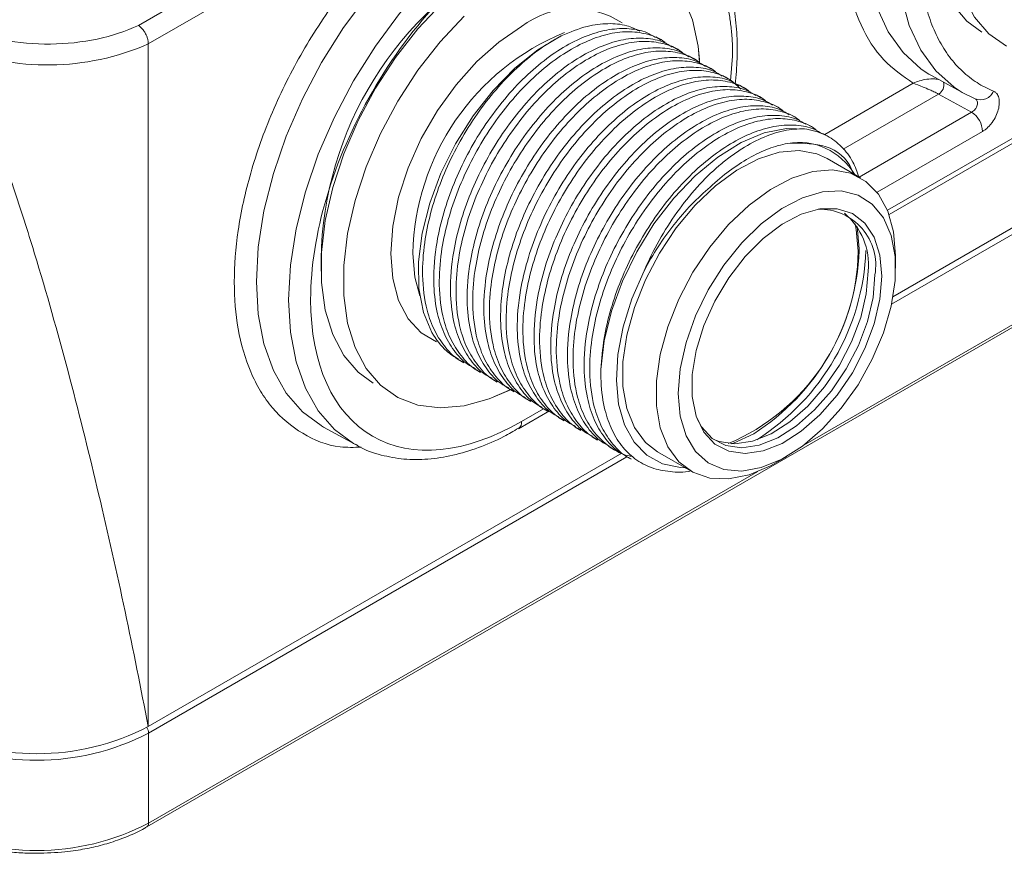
# Model space of a CAD drawing. Header units: millimetres. Extents: x 0 to 420, y 0 to 297.
# Tile 72 of 81: x 337 to 353, y 197 to 210. Entities that reach past the tile are written whole.
import ezdxf

# ---------------------------------------------------------------- set-up
doc = ezdxf.new("R2010")
doc.units = ezdxf.units.MM

msp = doc.modelspace()

# ---------------------------------------------------------------- linework, layer by layer
at = {"color": 7, "linetype": 'Continuous', "lineweight": 15}
for p, q in [((359.07479971, 221.10347255), (339.283854, 209.67840279)), ((359.24096366, 220.81566207), (339.44197581, 209.38594967)), ((347.57981576, 209.44534939), (347.49141274, 209.49638336)), ((339.44197581, 209.38594967), (339.44197581, 198.55453678)), ((347.84498266, 209.2922718), (347.75657964, 209.34330577)), ((348.11014955, 209.13919421), (348.02174654, 209.19022818)), ((348.37530591, 208.9861227), (348.2869029, 209.03715667)), ((348.64047281, 208.83304511), (348.5520698, 208.88407908)), ((351.19442168, 206.67677362), (354.96421757, 208.85303046)), ((351.82303929, 208.90755096), (351.87454274, 208.87805842)), ((351.87454274, 208.87805842), (352.38180114, 208.59951385)), ((348.90563971, 208.67996751), (348.81723669, 208.73100149)), ((349.17080661, 208.52688992), (349.08240359, 208.5779239)), ((351.97764974, 208.58796257), (352.50246756, 208.30222237)), ((352.35380509, 208.61523677), (352.55971352, 208.51506752)), ((339.42068901, 196.96362665), (359.2196795, 208.39334056)), ((349.4359735, 208.37381233), (349.34757049, 208.42484631)), ((351.23136866, 205.25480227), (356.68662229, 208.40405316)), ((351.25421752, 205.37359878), (356.60540532, 208.46277374)), ((349.70112986, 208.22074082), (349.61272685, 208.2717748)), ((349.96629676, 208.06766323), (349.87789375, 208.11869721)), ((350.23146366, 207.91458564), (350.14306064, 207.96561961)), ((350.73815307, 207.26124237), (350.20781928, 207.56739755)), ((350.72033286, 206.10732887), (350.72018534, 206.13295344)), ((351.29486026, 205.82668611), (351.29486289, 206.03078703)), ((344.35911428, 204.37660329), (344.44747515, 204.32559364)), ((344.62423903, 204.22355003), (344.71264204, 204.17251605)), ((344.88940593, 204.07047243), (344.97780894, 204.01943846)), ((345.15456229, 203.91740093), (345.2429653, 203.86636695)), ((345.41972919, 203.76432333), (345.5081322, 203.71328936)), ((345.31220994, 203.28104506), (345.8049145, 203.56547735)), ((345.68489608, 203.61124574), (345.7732991, 203.56021177)), ((345.95006298, 203.45816815), (346.03846599, 203.40713418)), ((342.22253775, 203.30607454), (342.72979087, 203.02752693)), ((346.21522988, 203.30509056), (346.30363289, 203.25405659)), ((346.48039677, 203.15201297), (346.56879979, 203.10097899)), ((339.44197581, 198.55453678), (346.95340032, 202.89078985)), ((346.74555314, 202.99894146), (346.83395615, 202.94790749)), ((347.52053885, 202.91238334), (348.05087264, 202.60622816)), ((339.44657772, 198.45158727), (347.03461466, 202.83206776)), ((347.01072003, 202.84586387), (347.09912305, 202.79482989)), ((349.39482237, 202.73946443), (349.57156782, 202.84153058)), ((339.44657772, 198.45158727), (339.44657772, 197.02085847)), ((339.42068901, 196.96362665), (339.41931924, 196.96287214))]:
    msp.add_line(p, q, dxfattribs=at)
at = {"color": 8, "linetype": 'Continuous', "lineweight": 15}
for p, q in [((348.67607373, 208.7969225), (348.71100293, 209.19268844)), ((355.01600551, 208.96748803), (351.16793502, 206.74604422)), ((350.17085122, 207.94957532), (351.5769017, 208.76127098)), ((350.46649292, 207.71559031), (351.97764974, 208.58796257)), ((352.50246756, 208.30222237), (350.71869703, 207.27247356)), ((349.84013017, 203.02092859), (358.76395089, 208.17254064)), ((352.67615473, 207.99785275), (351.00241645, 207.03162421)), ((350.72018534, 206.13295344), (350.68431574, 206.48600474)), ((345.71130372, 203.59599802), (345.36399788, 203.39550262)), ((339.44657772, 197.02085847), (349.11194326, 202.60055523))]:
    msp.add_line(p, q, dxfattribs=at)
at = {"color": 7, "linetype": 'Continuous', "lineweight": 15, "flags": 128}
for points in [[(356.66229302, 216.50078371), (356.47172605, 216.59158261), (356.13589996, 216.67516161), (355.7686692, 216.68119156), (355.37786255, 216.60954396), (354.971804, 216.46173895), (354.55916002, 216.2409362), (354.14871293, 215.95184064), (353.74921349, 215.60061119), (353.36918063, 215.19473305), (353.0167118, 214.74285345), (352.69931969, 214.25461434), (352.42376886, 213.74041215), (352.19592827, 213.21120915), (352.0206606, 212.67828712), (351.90169848, 212.15299941), (351.841576, 211.64654285), (351.841576, 211.16971437), (351.90169848, 210.73267375), (352.0206606, 210.34473677), (352.19592827, 210.01417449), (352.42376886, 209.74802456), (352.66262032, 209.57239301)], [(353.05286853, 209.34786718), (352.7773177, 209.54392516), (352.54947711, 209.81007509), (352.37420944, 210.14063737), (352.25524732, 210.52857435), (352.19512484, 210.96561497), (352.19512484, 211.44244345), (352.25524732, 211.94890001), (352.37420944, 212.47418772), (352.54947711, 213.00710975), (352.7773177, 213.53631275), (353.05286853, 214.05051494)], [(353.05286853, 214.05051494), (352.7773177, 213.53631275), (352.54947711, 213.00710975), (352.37420944, 212.47418772), (352.25524732, 211.94890001), (352.19512484, 211.44244345), (352.19512484, 210.96561497), (352.25524732, 210.52857435), (352.37420944, 210.14063737), (352.54947711, 209.81007509), (352.7773177, 209.54392516), (353.05286853, 209.34786718)], [(347.01028803, 210.92879982), (346.81971842, 211.0195972), (346.48389233, 211.10317621), (346.11666157, 211.10920616), (345.72585492, 211.03755855), (345.31979901, 210.88975507), (344.90714975, 210.66894928), (344.49670267, 210.37985372), (344.09720586, 210.02862579), (343.717173, 209.62274765), (343.36470417, 209.17086805), (343.04731206, 208.68262894), (342.77176123, 208.16842675), (342.54392064, 207.63922375), (342.36865297, 207.10630172), (342.24969085, 206.58101401), (342.18956837, 206.07455745), (342.18956837, 205.59772897), (342.24969085, 205.16068834), (342.36865297, 204.77275137), (342.54392064, 204.44218908), (342.77176123, 204.17603915), (343.01061269, 204.00040761)], [(347.92499318, 210.12527677), (348.07250188, 209.76506816), (348.1622852, 209.35147743), (348.18694901, 209.09331166)], [(348.18436488, 209.13508717), (348.1622852, 209.35147743), (348.07250188, 209.76506816), (347.92499318, 210.12527677)], [(345.20473284, 203.90758134), (344.85025151, 203.75208777), (344.4507547, 203.64207259), (344.07072183, 203.60917412), (343.71825301, 203.6540958), (343.4008609, 203.77588177), (343.12531007, 203.97193975), (342.89746948, 204.23808968), (342.72220181, 204.56865197), (342.60323969, 204.95658894), (342.54311721, 205.39362957), (342.54311721, 205.87045805), (342.60323969, 206.37691461), (342.72220181, 206.90220232), (342.89746948, 207.43512435), (343.12531007, 207.96432735), (343.4008609, 208.47852954), (343.71825301, 208.96676865), (344.07072183, 209.41864825), (344.4507547, 209.82452639)], [(344.4507547, 209.82452639), (344.07072183, 209.41864825), (343.71825301, 208.96676865), (343.4008609, 208.47852954), (343.12531007, 207.96432735), (342.89746948, 207.43512435), (342.72220181, 206.90220232), (342.60323969, 206.37691461), (342.54311721, 205.87045805), (342.54311721, 205.39362957), (342.60323969, 204.95658894), (342.72220181, 204.56865197), (342.89746948, 204.23808968), (343.12531007, 203.97193975), (343.4008609, 203.77588177), (343.71825301, 203.6540958), (344.07072183, 203.60917412), (344.4507547, 203.64207259), (344.85025151, 203.75208777), (345.18710492, 203.89861561)], [(343.94032475, 204.80497679), (343.80708013, 205.12660578), (343.73582561, 205.50469332), (343.7287265, 205.92773189), (343.78600143, 206.38286508), (343.90590658, 206.85624349), (344.08479625, 207.33347345), (344.31722558, 207.80002908), (344.59612972, 208.24173299), (344.91302397, 208.64513947), (345.25826988, 208.99798619), (345.62136234, 209.2895364), (345.99126416, 209.51091807)], [(346.62228151, 204.22231892), (346.6743355, 204.67388451), (346.78881161, 205.14470676), (346.96224852, 205.62056535), (347.18940687, 206.08707737), (347.4634246, 206.53015818), (347.77602251, 206.93641375), (348.11775706, 207.29357263), (348.47830227, 207.59084937), (348.84676846, 207.81925632), (349.21202095, 207.97189106), (349.56302518, 208.04414773), (349.88917856, 208.03384783)], [(347.52053885, 202.91238334), (347.32676344, 203.06249561), (347.15202261, 203.29934448), (347.03231239, 203.59857505), (346.97147868, 203.95055036), (346.97147868, 204.34397128), (347.03231239, 204.76618369), (347.15202261, 205.20362265), (347.32676344, 205.64222908), (347.55091882, 206.06790149), (347.81728164, 206.46696438), (348.11729344, 206.8265865), (348.44131051, 207.13520822), (348.77891994, 207.38291862), (349.11926891, 207.56174299), (349.45142032, 207.66594543), (349.76469521, 207.69217178), (350.04902839, 207.6395819), (350.20781928, 207.56739755)], [(349.39482237, 202.73946443), (349.30925373, 202.69227509), (348.97164431, 202.55018386), (348.64762724, 202.48470951), (348.34761543, 202.49794538), (348.08125262, 202.58946623), (347.85709724, 202.75634043), (347.68235641, 202.9931893), (347.56264619, 203.29241987), (347.50181248, 203.64439518), (347.50181248, 204.03781609), (347.56264619, 204.46002851), (347.68235641, 204.89746747), (347.85709724, 205.3360739), (348.08125262, 205.76174631), (348.34761543, 206.1608092), (348.64762724, 206.52043132), (348.97164431, 206.82905303), (349.30925373, 207.07676343), (349.64960271, 207.25558781), (349.98175412, 207.35979025), (350.29502901, 207.38601659), (350.57936219, 207.33342672), (350.82561042, 207.20370819), (351.0258659, 207.00103212), (351.17368543, 206.73190564), (351.26432223, 206.40498935), (351.29486289, 206.03078703), (351.29486289, 206.03078703)], [(347.8477143, 203.83669111), (347.87886082, 204.231338), (347.97117822, 204.64768886), (348.12132637, 205.07068682), (348.32387886, 205.48505012), (348.57151793, 205.87579835), (348.85529003, 206.22880749), (349.16494029, 206.53131947), (349.4892761, 206.77240749), (349.81657798, 206.94334708), (350.13501323, 207.0379705), (350.43307311, 207.05285217), (350.69998647, 206.98745621), (350.92610694, 206.84414097), (351.10326068, 206.62809205), (351.225044, 206.34711696), (351.28705519, 206.01137134), (351.28705519, 205.63298934), (351.225044, 205.22564104), (351.10326068, 204.80405793), (350.92610694, 204.38347165), (350.69998647, 203.97908935), (350.43307311, 203.60552179), (350.13501323, 203.27626476), (349.81657798, 203.00323067), (349.4892761, 202.79628163), (349.16494029, 202.66289341), (348.85529003, 202.60789081), (348.57151793, 202.63326975), (348.32387886, 202.7380939), (348.12132637, 202.91859509), (347.97117822, 203.16823568), (347.87886082, 203.47799913), (347.8477143, 203.83669111)], [(351.07935815, 205.70227939), (351.04848822, 205.33390342), (350.95714019, 204.94496564), (350.80905724, 204.55139436), (350.61029797, 204.16929257), (350.369002, 203.81431593), (350.09504748, 203.50098834), (349.79965076, 203.24213624), (349.49490533, 203.04836086), (349.19328668, 202.92760028), (348.90714119, 202.88479178), (348.64818832, 202.92168788), (348.42702536, 203.03677732), (348.25271127, 203.22535501), (348.13237675, 203.47969247), (348.07095298, 203.78938001), (348.07095298, 204.14174201), (348.13237675, 204.52235401), (348.25271127, 204.91562675), (348.42702536, 205.30546322), (348.64818832, 205.67590196), (348.90714119, 206.01177869), (349.19328668, 206.29934065), (349.49490533, 206.52682155), (349.79965076, 206.68489775), (350.09504748, 206.76710954), (350.369002, 206.77008309), (350.61029797, 206.69369477), (350.80905724, 206.54108164), (350.95714019, 206.31847721), (351.04848822, 206.0350137), (351.07935815, 205.70227939)], [(350.65400162, 206.52996843), (350.67262526, 206.44293626), (350.70265489, 206.09712359)], [(347.30734955, 205.7864968), (347.11457514, 205.34299772), (346.97438418, 204.89640623), (346.89098874, 204.46013497), (346.86689655, 204.0472941), (346.902832, 203.67029885), (346.99771246, 203.34047871), (347.14868774, 203.06774126), (347.35122179, 202.86029079), (347.59922702, 202.72435303), (347.88525133, 202.6640154), (347.95588155, 202.66106578)], [(348.14676726, 203.43772311), (348.2176925, 203.30965602), (348.38728879, 203.12618452), (348.60246426, 203.01420898), (348.85440758, 202.97831583), (349.13280595, 203.01996764), (349.42626129, 203.13745747), (349.72275647, 203.32598947), (350.01015846, 203.57782933), (350.27669513, 203.88267693), (350.51145834, 204.22804803), (350.70483862, 204.59980498), (350.84891235, 204.98272103), (350.93778689, 205.36112967), (350.96782179, 205.71953301)], [(348.41148635, 203.10841923), (348.49640171, 203.07543759), (348.74834504, 203.03954443), (349.02674341, 203.08119624), (349.32019874, 203.19868608), (349.61669392, 203.38721807), (349.90409592, 203.63905793), (350.17063259, 203.94390554), (350.4053958, 204.28927663), (350.59877608, 204.66103358), (350.74284981, 205.04394963), (350.83172434, 205.42235827), (350.86175924, 205.78076162)], [(342.18182126, 203.32918274), (342.19130957, 203.32366089), (342.22253775, 203.30607454)]]:
    msp.add_lwpolyline(points, dxfattribs=at)
at = {"color": 8, "linetype": 'Continuous', "lineweight": 15, "flags": 128}
for points in [[(352.55971352, 214.7149998), (352.22329474, 214.14311917), (351.93330599, 213.54976783), (351.69489443, 212.94547924), (351.51228795, 212.34096792), (351.38871865, 211.74695153), (351.32638346, 211.17395772), (351.32638346, 210.63214312), (351.38871865, 210.13111998), (351.51228795, 209.67976758), (351.69489443, 209.28608922), (351.93330599, 208.95706475), (352.22329474, 208.69853339), (352.35380509, 208.61523677)], [(351.63373409, 214.27924588), (351.41593498, 213.8201262), (351.18035517, 213.21874384), (350.9999772, 212.61742929), (350.87794363, 212.02666602), (350.81639079, 211.45677634), (350.81639079, 210.91771766), (350.87794363, 210.41890146), (350.9999772, 209.96903514), (351.18035517, 209.57597449), (351.41593498, 209.24659287), (351.70259677, 208.98662759), (351.82303929, 208.90755096)], [(344.68916362, 211.72927912), (344.22807973, 211.42820494), (343.7748852, 211.06248306), (343.33733506, 210.6383729), (342.922913, 210.16313313), (342.53871287, 209.64489851), (342.19130957, 209.0925263), (341.88664317, 208.51547458), (341.62992935, 207.92361671), (341.42555928, 207.32708013), (341.27702852, 206.73606535), (341.18688431, 206.16069389), (341.15666239, 205.61080753), (341.18688431, 205.09580858), (341.27702852, 204.62451541), (341.42555928, 204.2049906), (341.62992935, 203.84441467), (341.88664317, 203.54895227), (342.18182126, 203.32918274)], [(342.72756499, 203.02874844), (342.69864172, 203.04506765), (342.3947287, 203.2698023), (342.13864971, 203.56453003), (341.93478804, 203.92421921), (341.78662606, 204.34270368), (341.69670313, 204.81282875), (341.66655759, 205.32655164), (341.69670313, 205.87507982), (341.78662606, 206.44902771), (341.93478804, 207.03857635), (342.13864971, 207.63363312), (342.3947287, 208.22402336), (342.69864172, 208.79964852), (343.04518628, 209.35064893), (343.42843547, 209.86760454), (343.8418302, 210.34166722), (344.2782977, 210.76472652), (344.73037006, 211.12953899), (345.19031072, 211.42986803)], [(344.01215879, 204.65901993), (343.77282791, 204.80015388), (343.56515458, 205.02275477), (343.41213781, 205.31334961), (343.31842956, 205.66310745), (343.28687211, 206.06140437), (343.31842956, 206.49613067), (343.41213781, 206.95408176), (343.56515458, 207.42134599), (343.77282791, 207.8837214), (344.02884894, 208.32716283), (344.32543631, 208.73819257), (344.65358114, 209.10432162), (345.00331042, 209.41443295), (345.36399788, 209.65908869)], [(343.64042358, 206.06140589), (343.67096424, 205.68719749), (343.74981046, 205.39076774)], [(348.69528479, 203.04053098), (348.72561471, 203.05101339), (349.04571476, 203.2013147)], [(339.44657772, 197.02085847), (339.44488131, 197.00192583), (339.43984476, 196.98568795), (339.4316788, 196.97275323), (339.42068901, 196.96363273), (339.42068901, 196.96362665)]]:
    msp.add_lwpolyline(points, dxfattribs=at)
at = {"color": 7, "linetype": 'Continuous', "lineweight": 15}
for centre, radius, start, end in [((347.75084107, 205.8826095), 5.56940836, 118.960590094, 181.044780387), ((337.84561184, 213.01772669), 3.9671378, 247.638603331, 293.728106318), ((351.88785049, 208.737257), 0.17422035, 301.026528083, 13.421689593), ((352.64430751, 208.71705744), 0.21898874, 247.275917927, 338.385629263), ((352.29138706, 207.98002852), 0.3851803, 2.652312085, 56.769784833), ((349.75870765, 206.79652673), 1.02576559, 30.431170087, 99.960301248), ((350.09090474, 205.87256312), 0.89016949, 350.101040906, 91.599785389), ((349.80365334, 205.8809471), 1.06283829, 354.591142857, 50.226606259), ((347.33356733, 206.14986132), 3.36950029, 292.850870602, 359.103198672), ((347.10835562, 206.25325053), 3.61492361, 302.407250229, 357.686543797), ((347.09579863, 206.26079411), 3.73375198, 302.34779723, 357.644356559), ((337.67420775, 201.96627169), 3.84251727, 242.609413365, 297.390635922), ((337.67421069, 201.87222954), 3.85254181, 242.609530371, 297.39042047), ((337.67421069, 200.44150074), 3.85254181, 242.609530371, 297.39042047)]:
    msp.add_arc(centre, radius, start, end, dxfattribs=at)
at = {"color": 8, "linetype": 'Continuous', "lineweight": 15}
for centre, radius, start, end in [((346.20253386, 208.57529031), 1.37031438, 56.530376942, 127.729159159), ((347.50206776, 205.98875773), 3.86232747, 112.203588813, 178.922235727), ((345.2375953, 203.38347204), 0.12697381, 307.173794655, 5.436848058), ((339.26178631, 198.44229276), 0.18502501, 2.879396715, 32.250888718)]:
    msp.add_arc(centre, radius, start, end, dxfattribs=at)
at = {"color": 7, "linetype": 'Continuous', "lineweight": 15}
for points, knots in [([(352.84789835, 214.5253384), (352.82205661, 214.48459363), (352.77043164, 214.40319631), (352.69569037, 214.27931409), (352.62307406, 214.15435562), (352.55276536, 214.02817834), (352.48471587, 213.900822), (352.41893793, 213.77227196), (352.30106586, 213.531498), (352.14393035, 213.1743555), (351.97198736, 212.70048155), (351.8361851, 212.22801274), (351.7079554, 211.61577035), (351.64325552, 210.8854385), (351.70794885, 210.22987549), (351.83616523, 209.76567206), (351.97193658, 209.4500447), (352.14389476, 209.17461572), (352.31545641, 208.98282482), (352.46709478, 208.85313707), (352.58686501, 208.76867863), (352.71319064, 208.69504485), (352.80295087, 208.65596103), (352.84789835, 208.63638978)], [0, 0, 0, 0, 0.0176952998, 0.035350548, 0.0529822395, 0.0706069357, 0.0882412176, 0.1059016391, 0.1236046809, 0.1868455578, 0.2501183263, 0.3133592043, 0.376631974, 0.5000048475, 0.623377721, 0.6866185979, 0.7498913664, 0.8131322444, 0.876405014, 0.9073422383, 0.9381945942, 0.969050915, 1, 1, 1, 1]), ([(348.75314187, 208.74558625), (348.76513207, 208.88176942), (348.78994096, 209.16354571), (348.78183266, 209.57164569), (348.73845495, 209.97064851), (348.65493377, 210.34706671), (348.53101213, 210.69670357), (348.36553692, 211.01620152), (348.15467362, 211.29781659), (347.94273406, 211.51015409), (347.78710469, 211.6031821), (347.73063035, 211.63693983)], [0, 0, 0, 0, 0.1064109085, 0.2201745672, 0.3350665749, 0.4509724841, 0.5679516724, 0.6862806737, 0.8065349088, 0.9297959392, 1, 1, 1, 1]), ([(348.71100514, 209.19268647), (348.7107062, 209.23197764), (348.710109, 209.31047104), (348.70526136, 209.42572321), (348.69751791, 209.53892606), (348.6865967, 209.64991679), (348.67257372, 209.75873803), (348.65542669, 209.86538011), (348.61782755, 210.05925974), (348.54384791, 210.32737528), (348.40807031, 210.6429284), (348.23611382, 210.91837739), (348.06455176, 211.11016347), (347.91291344, 211.23985183), (347.7931432, 211.32431015), (347.66681757, 211.39794396), (347.57705734, 211.43702778), (347.53210986, 211.45659902)], [0, 0, 0, 0, 0.0353745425, 0.0706690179, 0.1059164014, 0.1411498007, 0.1764023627, 0.2117071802, 0.2470971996, 0.3735215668, 0.5000096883, 0.6264340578, 0.7529221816, 0.8147685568, 0.8764452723, 0.9381299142, 1, 1, 1, 1]), ([(345.36400032, 211.12549935), (344.47634458, 210.61306659), (343.62497792, 209.71435863), (342.36964312, 207.54005499), (342.01699551, 206.35334906), (342.01699551, 204.30328487), (342.36964312, 203.52373722), (343.62497792, 202.79881228), (344.47634458, 202.88307134), (345.36400032, 203.39550409)], [0, 0, 0, 0, 0.25, 0.25, 0.5, 0.5, 0.75, 0.75, 1, 1, 1, 1]), ([(336.47535237, 209.6501948), (336.88067802, 209.47178359), (337.37846211, 209.37750332), (338.39772191, 209.38774073), (338.88952354, 209.49196036), (339.28385305, 209.67840328)], [0, 0, 0, 0, 0.5, 0.5, 1, 1, 1, 1]), ([(339.28385305, 209.67840328), (339.29164427, 209.67303909), (339.30698857, 209.66247465), (339.32921073, 209.64214789), (339.34985364, 209.61970499), (339.3686155, 209.59548556), (339.38528449, 209.5702313), (339.39973848, 209.54451003), (339.41193259, 209.51885003), (339.42189027, 209.49369741), (339.42968654, 209.46942732), (339.43545526, 209.44633071), (339.43931405, 209.42466123), (339.44158003, 209.40449109), (339.44184948, 209.39202986), (339.44198103, 209.38594562)], [0, 0, 0, 0, 0.094187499, 0.185496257, 0.2739264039, 0.359478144, 0.4421517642, 0.5219476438, 0.5988662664, 0.6729082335, 0.7440742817, 0.8123653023, 0.8777823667, 0.9403267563, 1, 1, 1, 1]), ([(347.48604165, 209.48702257), (347.4434801, 209.51376786), (347.32061243, 209.59097679), (347.07309027, 209.63531268), (346.75784834, 209.62518432), (346.4187625, 209.5320732), (346.06875595, 209.36646565), (345.71716342, 209.12857826), (345.37473328, 208.82789092), (345.05159963, 208.47043027), (344.75601612, 208.06843627), (344.4976206, 207.63169931), (344.28275752, 207.17345548), (344.11992609, 206.70568735), (343.99599424, 206.17535196), (343.95192448, 205.64064003), (344.00363517, 205.16245945), (344.1183535, 204.79670957), (344.28423626, 204.51293673), (344.45698933, 204.32213897), (344.58778893, 204.2545283), (344.62961012, 204.23291082)], [0, 0, 0, 0, 0.0284660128, 0.0821763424, 0.1358864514, 0.1895977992, 0.2433089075, 0.2970195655, 0.3507301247, 0.4044403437, 0.4581505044, 0.5118621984, 0.565574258, 0.6192839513, 0.6729944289, 0.7499741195, 0.8136192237, 0.8673310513, 0.9210423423, 0.9747544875, 1, 1, 1, 1]), ([(345.99126416, 209.51091807), (346.13010724, 209.56938582), (346.38535682, 209.67687311), (346.73329193, 209.71660916), (347.01701363, 209.69367863), (347.17049287, 209.61976883), (347.23778881, 209.58736165)], [0, 0, 0, 0, 0.3001671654, 0.5518282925, 0.8034904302, 1, 1, 1, 1]), ([(344.45108134, 204.33224431), (344.43091008, 204.34132276), (344.31921325, 204.39159401), (344.15751344, 204.55487545), (343.9773076, 204.82125839), (343.83736232, 205.20027885), (343.77626026, 205.67385021), (343.81120845, 206.20235003), (343.91090245, 206.69123806), (344.06025987, 207.15916088), (344.26295056, 207.62098172), (344.51094294, 208.06433979), (344.79822066, 208.47590378), (345.11515621, 208.84589069), (345.45370323, 209.1606066), (345.74965946, 209.37799058), (345.92888732, 209.47659922), (345.99126416, 209.51091807)], [0, 0, 0, 0, 0.0153343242, 0.0849126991, 0.1544897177, 0.2240659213, 0.323787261, 0.406232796, 0.4758116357, 0.5453907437, 0.6149692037, 0.6845484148, 0.7541249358, 0.8237020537, 0.8932803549, 0.9628582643, 1, 1, 1, 1]), ([(344.71624823, 204.17916672), (344.69607707, 204.18824512), (344.58438069, 204.2385161), (344.42266644, 204.40180585), (344.24246151, 204.6681882), (344.10253432, 205.04719845), (344.04142627, 205.52077316), (344.07637445, 206.04927285), (344.17607291, 206.53815887), (344.32541329, 207.00608998), (344.5281043, 207.46791482), (344.77611243, 207.9112486), (345.06339066, 208.32287037), (345.38030815, 208.69265007), (345.71892682, 209.00813697), (346.06906516, 209.26263897), (346.4206631, 209.44663661), (346.76287521, 209.55762455), (347.08693985, 209.59157131), (347.37901714, 209.54225795), (347.5736458, 209.46856843), (347.65449871, 209.39269258), (347.66508673, 209.38275633)], [0, 0, 0, 0, 0.0116060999, 0.0642679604, 0.1169287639, 0.169588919, 0.2450650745, 0.3074656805, 0.3601278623, 0.4127902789, 0.4654521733, 0.5181146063, 0.5707750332, 0.6234359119, 0.6760976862, 0.728759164, 0.7814202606, 0.8340811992, 0.8867418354, 0.9394024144, 0.9920644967, 1, 1, 1, 1]), ([(347.75120855, 209.33394498), (347.708647, 209.36069027), (347.58577932, 209.4378992), (347.3382572, 209.48223507), (347.02301515, 209.47210679), (346.68392976, 209.37899541), (346.33392152, 209.21338879), (345.98233537, 208.97549798), (345.63988165, 208.67482359), (345.31677157, 208.31735003), (345.02118168, 207.91535941), (344.76278786, 207.47862152), (344.54792432, 207.02037794), (344.38509301, 206.55260974), (344.26116112, 206.02227438), (344.21709138, 205.48756243), (344.26880207, 205.00938186), (344.3835204, 204.64363198), (344.54940316, 204.35985914), (344.72215622, 204.16906137), (344.85295583, 204.10145071), (344.89477702, 204.07983323)], [0, 0, 0, 0, 0.0284660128, 0.0821763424, 0.1358864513, 0.1895977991, 0.2433089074, 0.2970195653, 0.3507300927, 0.404440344, 0.4581505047, 0.5118621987, 0.5655742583, 0.6192839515, 0.6729944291, 0.7499741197, 0.8136192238, 0.8673310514, 0.9210423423, 0.9747544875, 1, 1, 1, 1]), ([(339.44197581, 198.55453678), (339.32253216, 199.16118961), (339.08364798, 200.37447951), (338.66736763, 202.21741605), (338.21147772, 204.06723694), (337.76798772, 205.65000312), (337.35570827, 206.97001415), (337.04280086, 207.84695546), (336.75252187, 208.55970022), (336.54285839, 209.00726836), (336.38526518, 209.26795223), (336.33632469, 209.34890746)], [0, 0, 0, 0, 0.1788524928, 0.3577003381, 0.52959952, 0.7014451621, 0.793996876, 0.8864650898, 0.9329002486, 0.9791622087, 1, 1, 1, 1]), ([(344.98141513, 204.02608913), (344.96124397, 204.03516753), (344.84954759, 204.0854385), (344.68783334, 204.24872826), (344.50762841, 204.51511061), (344.36770122, 204.89412086), (344.30659316, 205.36769557), (344.34154137, 205.89619524), (344.44123971, 206.38508133), (344.59058055, 206.85301219), (344.79326986, 207.31483796), (345.04128435, 207.75816838), (345.32853905, 208.16980299), (345.64548011, 208.53956982), (345.98409232, 208.85506015), (346.33423268, 209.10956103), (346.68582894, 209.29355962), (347.0280458, 209.40454494), (347.35209345, 209.43850132), (347.64416991, 209.38918851), (347.83881314, 209.31549056), (347.91966566, 209.23961496), (347.93025363, 209.22967874)], [0, 0, 0, 0, 0.0116060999, 0.0642679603, 0.1169287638, 0.1695889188, 0.2450650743, 0.3074656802, 0.360127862, 0.4127902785, 0.4654521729, 0.5181146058, 0.5707750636, 0.6234359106, 0.6760976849, 0.7287591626, 0.7814202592, 0.8340811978, 0.8867418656, 0.9394024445, 0.9920644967, 1, 1, 1, 1]), ([(348.01637545, 209.18086739), (347.97381373, 209.20761277), (347.85094558, 209.28482197), (347.60342958, 209.32915441), (347.28816216, 209.31904044), (346.94910676, 209.2259123), (346.59906857, 209.06032232), (346.24750758, 208.82241753), (345.90504747, 208.5217466), (345.58193752, 208.16427295), (345.28635349, 207.76227925), (345.02793634, 207.3255541), (344.81309622, 206.86729772), (344.65025851, 206.39953292), (344.52632894, 205.86919628), (344.48225614, 205.33448605), (344.53397459, 204.85630117), (344.64866983, 204.49056427), (344.81457273, 204.20678009), (344.98732899, 204.0159804), (345.11811619, 203.9483769), (345.15993338, 203.92676172)], [0, 0, 0, 0, 0.0284660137, 0.0821763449, 0.1358864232, 0.1895978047, 0.2433088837, 0.2970195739, 0.350730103, 0.404440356, 0.4581505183, 0.5118621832, 0.5655742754, 0.6192839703, 0.6729944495, 0.7499741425, 0.8136192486, 0.8673310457, 0.9210423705, 0.9747545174, 1, 1, 1, 1]), ([(345.24657149, 203.87301762), (345.22640023, 203.88209607), (345.11470336, 203.93236734), (344.95300463, 204.09564817), (344.77279405, 204.36203374), (344.63286899, 204.74104278), (344.57175787, 205.21461917), (344.60671407, 205.74311457), (344.70638872, 206.23201363), (344.85575105, 206.69993274), (345.05844045, 207.16175847), (345.30643313, 207.60510079), (345.59371088, 208.01672282), (345.9106457, 208.38649294), (346.24925957, 208.70198237), (346.59939948, 208.95648349), (346.95099586, 209.14048201), (347.29321269, 209.25146735), (347.61726035, 209.28542373), (347.9093368, 209.23611092), (348.10398004, 209.16241297), (348.18483255, 209.08653737), (348.19542053, 209.07660115)], [0, 0, 0, 0, 0.0116061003, 0.064267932, 0.1169287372, 0.1695888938, 0.2450650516, 0.3074656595, 0.3601278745, 0.412790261, 0.465452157, 0.5181146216, 0.5707750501, 0.6234358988, 0.6760976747, 0.7287591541, 0.7814202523, 0.8340811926, 0.886741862, 0.9394024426, 0.9920644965, 1, 1, 1, 1]), ([(348.28153181, 209.02779588), (348.23896963, 209.05454152), (348.11610012, 209.1317515), (347.86860072, 209.17607443), (347.55332793, 209.16596349), (347.21427398, 209.07283452), (346.86423529, 208.90724482), (346.51267485, 208.66933973), (346.17021303, 208.36866974), (345.84710945, 208.01119272), (345.55150191, 207.60921185), (345.29310824, 207.17247388), (345.07826178, 206.71422086), (344.91542576, 206.24645513), (344.79149569, 205.71611877), (344.74742307, 205.18140843), (344.79914148, 204.70322358), (344.91383673, 204.33748668), (345.07973962, 204.0537025), (345.25249588, 203.86290281), (345.38328309, 203.79529931), (345.42510027, 203.77368413)], [0, 0, 0, 0, 0.0284660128, 0.0821763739, 0.1358864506, 0.1895978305, 0.2433089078, 0.2970195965, 0.3507301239, 0.4044403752, 0.4581505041, 0.5118621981, 0.5655742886, 0.6192839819, 0.6729944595, 0.7499741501, 0.8136192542, 0.8673310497, 0.9210423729, 0.9747545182, 1, 1, 1, 1]), ([(345.51173839, 203.71994003), (345.49156713, 203.72901848), (345.37987026, 203.77928975), (345.21817153, 203.94257058), (345.03796095, 204.20895615), (344.89803589, 204.58796518), (344.83692478, 205.06154158), (344.87188096, 205.59003698), (344.97155565, 206.07893602), (345.12091785, 206.54685521), (345.32360773, 207.00868066), (345.5715986, 207.45202398), (345.85888317, 207.86364238), (346.17579274, 208.23342633), (346.51443656, 208.5488994), (346.86454654, 208.80341698), (347.21616808, 208.98740153), (347.55837849, 209.09839036), (347.88242639, 209.13234664), (348.17450829, 209.0830307), (348.36913592, 209.00934175), (348.44998886, 208.93346589), (348.46057689, 208.92352964)], [0, 0, 0, 0, 0.0116060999, 0.06426793, 0.1169287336, 0.1695888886, 0.2450650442, 0.3074656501, 0.3601278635, 0.4127902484, 0.4654521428, 0.5181146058, 0.5707750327, 0.6234359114, 0.6760976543, 0.7287591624, 0.7814202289, 0.8340811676, 0.8867418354, 0.9394024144, 0.9920644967, 1, 1, 1, 1]), ([(348.54669871, 208.87471829), (348.50413711, 208.9014636), (348.38126931, 208.9786726), (348.13374878, 209.02300758), (347.81849999, 209.01288303), (347.47943943, 208.91975775), (347.12940291, 208.75416683), (346.77784034, 208.51626291), (346.43538493, 208.21558951), (346.11225809, 207.85812521), (345.81667286, 207.45613216), (345.55827749, 207.01939512), (345.34341556, 206.56115065), (345.18057935, 206.09338504), (345.0566679, 205.56303836), (345.01258899, 205.02833137), (345.06430762, 204.55014643), (345.17900676, 204.18440737), (345.34489436, 203.90063186), (345.51764627, 203.70983474), (345.64844596, 203.64222403), (345.69026717, 203.62060654)], [0, 0, 0, 0, 0.0284660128, 0.0821763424, 0.1358864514, 0.1895978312, 0.2433089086, 0.2970195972, 0.3507301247, 0.4044403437, 0.4581505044, 0.5118621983, 0.565574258, 0.6192839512, 0.6729944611, 0.7499741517, 0.8136192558, 0.8673310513, 0.9210423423, 0.9747544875, 1, 1, 1, 1]), ([(345.77690529, 203.56686244), (345.75673403, 203.57594089), (345.64503715, 203.62621216), (345.48333866, 203.78949286), (345.30312702, 204.05587902), (345.1632064, 204.43488564), (345.10207293, 204.90847447), (345.13705169, 205.43695736), (345.23672159, 205.92585896), (345.38608503, 206.39377747), (345.58877445, 206.85560314), (345.83676591, 207.29894625), (346.12404859, 207.71056526), (346.4409652, 208.08034707), (346.77958303, 208.39582838), (347.12972555, 208.65035058), (347.48130734, 208.83427282), (347.82364423, 208.94550626), (348.14716153, 208.97858252), (348.44130368, 208.93250573), (348.67769712, 208.82956409), (348.79337708, 208.71357721), (348.84054917, 208.66627996)], [0, 0, 0, 0, 0.0112864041, 0.0624976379, 0.1137078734, 0.1649174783, 0.2383146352, 0.298996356, 0.3502079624, 0.4014197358, 0.4526310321, 0.5038428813, 0.5550527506, 0.6062630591, 0.6574742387, 0.7086851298, 0.759895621, 0.8111060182, 0.862316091, 0.9135261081, 0.9647375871, 1, 1, 1, 1]), ([(348.8118656, 208.72164069), (348.76930401, 208.74838601), (348.64643621, 208.82559501), (348.39891568, 208.86992999), (348.08366688, 208.85980544), (347.74460632, 208.76668016), (347.3945698, 208.60108924), (347.04300724, 208.36318532), (346.70055182, 208.06251192), (346.37742501, 207.7050476), (346.08183967, 207.30305462), (345.82344472, 206.86631735), (345.60858122, 206.40807374), (345.44575087, 205.94030501), (345.32181452, 205.40997202), (345.27776717, 204.87524767), (345.32945533, 204.39707962), (345.4441784, 204.03132717), (345.61005995, 203.747555), (345.7828133, 203.55675708), (345.91361289, 203.48914642), (345.95543407, 203.46752895)], [0, 0, 0, 0, 0.0284660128, 0.0821763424, 0.1358864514, 0.1895978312, 0.2433089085, 0.2970195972, 0.3507301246, 0.4044403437, 0.4581505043, 0.5118621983, 0.5655742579, 0.6192839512, 0.6729944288, 0.7499741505, 0.8136192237, 0.8673310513, 0.9210423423, 0.9747544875, 1, 1, 1, 1]), ([(351.97899317, 208.82070739), (351.95856101, 208.82436173), (351.89648545, 208.83546411), (351.78869915, 208.82652286), (351.67308916, 208.80146389), (351.60908987, 208.77472114), (351.5769017, 208.76127098)], [0, 0, 0, 0, 0.1405531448, 0.4270186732, 0.7118214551, 1, 1, 1, 1]), ([(346.04207218, 203.41378485), (346.02190093, 203.4228633), (345.9102041, 203.47313454), (345.74850428, 203.63641599), (345.56829847, 203.90279891), (345.42835305, 204.28181944), (345.36725168, 204.75539046), (345.40219771, 205.28389135), (345.50189824, 205.77277624), (345.65123225, 206.24071073), (345.85394668, 206.70252277), (346.10193137, 207.14586935), (346.38921593, 207.55748777), (346.70613175, 207.92726839), (347.04475087, 208.24275505), (347.39488909, 208.4972571), (347.74648706, 208.68125473), (348.08869916, 208.79224268), (348.4127638, 208.82618943), (348.70484109, 208.77687608), (348.89946975, 208.70318655), (348.98032266, 208.62731071), (348.99091069, 208.61737445)], [0, 0, 0, 0, 0.0116060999, 0.06426793, 0.1169287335, 0.1695889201, 0.2450650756, 0.3074656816, 0.3601278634, 0.4127902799, 0.4654521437, 0.5181146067, 0.5707750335, 0.6234359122, 0.6760976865, 0.7287591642, 0.7814202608, 0.8340811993, 0.8867418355, 0.9394024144, 0.9920644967, 1, 1, 1, 1]), ([(349.0770325, 208.5685631), (349.03447095, 208.59530839), (348.91160328, 208.67251732), (348.66408112, 208.71685321), (348.34883919, 208.70672486), (348.00975335, 208.61361373), (347.6597468, 208.44800619), (347.30815427, 208.21011879), (346.96572413, 207.90943145), (346.64259048, 207.5519708), (346.34700697, 207.14997681), (346.08861145, 206.71323984), (345.87374837, 206.25499601), (345.71091694, 205.78722788), (345.58698508, 205.2568925), (345.54291533, 204.72218056), (345.59462602, 204.24399998), (345.70934435, 203.87825011), (345.87522711, 203.59447726), (346.04798017, 203.4036795), (346.17877978, 203.33606884), (346.22060097, 203.31445135)], [0, 0, 0, 0, 0.0284660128, 0.0821763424, 0.1358864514, 0.1895977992, 0.2433089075, 0.2970195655, 0.3507301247, 0.4044403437, 0.4581505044, 0.5118621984, 0.565574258, 0.6192839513, 0.6729944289, 0.7499741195, 0.8136192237, 0.8673310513, 0.9210423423, 0.9747544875, 1, 1, 1, 1]), ([(351.97764843, 208.58796503), (351.95383013, 208.60155245), (351.92631915, 208.61538794), (351.87959309, 208.63779246), (351.85827431, 208.6474593), (351.79813535, 208.6740816), (351.76359344, 208.68843843), (351.66990506, 208.72657338), (351.61913306, 208.74595408), (351.57690668, 208.76126581)], [0, 0, 0, 0, 0.125, 0.125, 0.25, 0.25, 0.5, 0.5, 1, 1, 1, 1]), ([(346.30723908, 203.26070726), (346.28706792, 203.26978565), (346.17537154, 203.32005663), (346.01365729, 203.48334638), (345.83345236, 203.74972874), (345.69352517, 204.12873898), (345.63241711, 204.60231369), (345.66736533, 205.13081336), (345.76706366, 205.61969945), (345.9164045, 206.08763032), (346.11909381, 206.54945609), (346.3671083, 206.99278651), (346.654363, 207.40442112), (346.97130407, 207.77418794), (347.30991624, 208.08967829), (347.66005673, 208.3441791), (348.01165252, 208.52817796), (348.35387115, 208.63916226), (348.67791212, 208.67312243), (348.97001327, 208.6237955), (349.16463649, 208.55010904), (349.24548954, 208.47423313), (349.25607758, 208.46429686)], [0, 0, 0, 0, 0.01160609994, 0.06426796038, 0.11692876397, 0.169588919, 0.24506507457, 0.30746568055, 0.3601278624, 0.41279027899, 0.46545217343, 0.51811460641, 0.57077506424, 0.62343591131, 0.67609768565, 0.72875916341, 0.78142026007, 0.83408119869, 0.88674186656, 0.93940241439, 0.99206449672, 1, 1, 1, 1]), ([(349.3421994, 208.41548551), (349.29963785, 208.4422308), (349.17677017, 208.51943973), (348.92924805, 208.56377561), (348.614006, 208.55364732), (348.2749206, 208.46053595), (347.92491239, 208.29492931), (347.57332612, 208.05703857), (347.23087285, 207.75636393), (346.90776109, 207.39889128), (346.61217754, 206.99689732), (346.35376027, 206.56017223), (346.13892015, 206.10191586), (345.97608255, 205.63415099), (345.8521525, 205.10381462), (345.8080821, 204.56910304), (345.85979294, 204.09092238), (345.97451124, 203.72517252), (346.14039401, 203.44139967), (346.31314707, 203.25060191), (346.44394668, 203.18299125), (346.48576786, 203.16137376)], [0, 0, 0, 0, 0.0284660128, 0.0821763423, 0.1358864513, 0.189597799, 0.2433089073, 0.2970195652, 0.3507300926, 0.4044403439, 0.4581505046, 0.5118621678, 0.5655742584, 0.6192839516, 0.6729944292, 0.7499741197, 0.8136192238, 0.8673310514, 0.9210423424, 0.9747544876, 1, 1, 1, 1]), ([(346.57240598, 203.10762966), (346.55223482, 203.11670806), (346.44053844, 203.16697904), (346.27882421, 203.33026878), (346.09861917, 203.5966512), (345.95869247, 203.97566117), (345.89758194, 204.44923723), (345.93253799, 204.9777327), (346.03221268, 205.46663175), (346.181575, 205.93455087), (346.3842644, 206.39637659), (346.63225708, 206.83971891), (346.91953483, 207.25134094), (347.23646965, 207.62111106), (347.57508352, 207.93660049), (347.92522343, 208.19110162), (348.27681981, 208.37510014), (348.61903664, 208.48608547), (348.9430843, 208.52004185), (349.23516075, 208.47072904), (349.42980399, 208.3970311), (349.5106565, 208.3211555), (349.52124448, 208.31121927)], [0, 0, 0, 0, 0.0116060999, 0.0642679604, 0.116928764, 0.169588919, 0.2450650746, 0.3074656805, 0.3601278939, 0.4127902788, 0.4654521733, 0.5181146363, 0.5707750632, 0.6234359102, 0.6760976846, 0.7287591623, 0.781420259, 0.8340811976, 0.8867418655, 0.9394024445, 0.9920644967, 1, 1, 1, 1]), ([(352.50246543, 208.3022243), (352.52225048, 208.31164343), (352.54163781, 208.32754908), (352.57328515, 208.36707094), (352.58538726, 208.39062485), (352.597743, 208.43649201), (352.59804395, 208.45918893), (352.58679333, 208.49503351), (352.57524938, 208.50853478), (352.55971256, 208.51507082)], [0, 0, 0, 0, 0.25, 0.25, 0.5, 0.5, 0.75, 0.75, 1, 1, 1, 1]), ([(352.84789835, 208.63638978), (352.85456808, 208.63329242), (352.86790814, 208.62709742), (352.88549699, 208.61345487), (352.90360207, 208.59413279), (352.9204609, 208.56706743), (352.93811839, 208.51853929), (352.9449632, 208.44418584), (352.92908479, 208.34250922), (352.88925861, 208.23712522), (352.84006875, 208.15436304), (352.79366637, 208.09598614), (352.75609284, 208.05711585), (352.71661228, 208.02322678), (352.68964354, 208.00630999), (352.67615695, 207.99785021)], [0, 0, 0, 0, 0.04176479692, 0.08353322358, 0.12574174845, 0.18821653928, 0.25058610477, 0.37540099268, 0.50022735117, 0.62488698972, 0.7498160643, 0.81200130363, 0.87463335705, 0.93730636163, 1, 1, 1, 1]), ([(349.60735576, 208.262414), (349.56479823, 208.28915697), (349.44194226, 208.36635915), (349.1944185, 208.41069606), (348.87915353, 208.40058067), (348.54009747, 208.30745291), (348.19005946, 208.14186283), (347.83849841, 207.90395807), (347.49603832, 207.60328713), (347.17292837, 207.24581348), (346.87734434, 206.84381978), (346.61892719, 206.40709463), (346.40408706, 205.94883826), (346.24124936, 205.48107345), (346.11731978, 204.95073681), (346.07324699, 204.41602658), (346.12496544, 203.9378417), (346.23966068, 203.57210481), (346.40556357, 203.28832063), (346.57831983, 203.09752093), (346.70910704, 203.02991743), (346.75092422, 203.00830225)], [0, 0, 0, 0, 0.0284660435, 0.082176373, 0.1358864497, 0.1895978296, 0.2433089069, 0.2970195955, 0.3507301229, 0.4044403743, 0.4581505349, 0.5118621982, 0.5655742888, 0.619283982, 0.6729944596, 0.7499741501, 0.8136192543, 0.8673310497, 0.9210423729, 0.9747545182, 1, 1, 1, 1]), ([(347.12530151, 202.84064102), (347.09960889, 202.84442203), (346.97008248, 202.8634836), (346.77226676, 202.97502456), (346.54137261, 203.17224979), (346.36447966, 203.44488253), (346.2235807, 203.82205768), (346.16281876, 204.29629157), (346.19769066, 204.82462827), (346.29738314, 205.31356082), (346.44674085, 205.78147155), (346.64943193, 206.24329927), (346.89742248, 206.68664198), (347.18470714, 207.09826054), (347.50161669, 207.46804445), (347.84026052, 207.78351752), (348.19037046, 208.03803512), (348.54199212, 208.22201961), (348.88420211, 208.33300867), (349.20825158, 208.36696405), (349.50032754, 208.31765151), (349.69497089, 208.2439535), (349.7758234, 208.16807791), (349.78641138, 208.15814168)], [0, 0, 0, 0, 0.0123620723, 0.0623219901, 0.1122816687, 0.1622403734, 0.2121984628, 0.2838018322, 0.3430005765, 0.3929606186, 0.4429208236, 0.4928805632, 0.5428408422, 0.5927991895, 0.6427579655, 0.6927175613, 0.7426769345, 0.7926358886, 0.8425947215, 0.8925532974, 0.9425117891, 0.9924716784, 1, 1, 1, 1]), ([(349.87252266, 208.10933641), (349.82996048, 208.13608206), (349.70709097, 208.21329203), (349.45959156, 208.25761497), (349.14431878, 208.24750403), (348.80526483, 208.15437505), (348.45522614, 207.98878536), (348.1036657, 207.75088026), (347.76120388, 207.45021027), (347.4381003, 207.09273325), (347.14249276, 206.69075239), (346.88409909, 206.25401442), (346.66925263, 205.79576139), (346.50641661, 205.32799567), (346.38248654, 204.7976593), (346.33841392, 204.26294897), (346.39013233, 203.78476412), (346.50482758, 203.41902721), (346.67073047, 203.13524304), (346.84348673, 202.94444334), (346.97427393, 202.87683984), (347.01609112, 202.85522466)], [0, 0, 0, 0, 0.0284660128, 0.0821763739, 0.1358864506, 0.1895978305, 0.2433089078, 0.2970195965, 0.3507301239, 0.4044403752, 0.4581505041, 0.5118621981, 0.5655742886, 0.6192839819, 0.6729944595, 0.7499741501, 0.8136192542, 0.8673310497, 0.9210423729, 0.9747545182, 1, 1, 1, 1]), ([(347.10272924, 202.80148056), (347.08255798, 202.81055902), (346.9708611, 202.86083029), (346.80916261, 203.02411099), (346.62895097, 203.29049714), (346.48903035, 203.66950376), (346.42789688, 204.14309259), (346.46287564, 204.67157548), (346.56254555, 205.16047708), (346.71190895, 205.6283956), (346.91459851, 206.09022123), (347.16258946, 206.53356451), (347.44987404, 206.9451829), (347.7667835, 207.31496692), (348.10542776, 207.63043973), (348.45553605, 207.88495826), (348.80716398, 208.0689393), (349.14935081, 208.17994137), (349.47342229, 208.21388435), (349.76549774, 208.16457202), (349.96012681, 208.09088226), (350.04097972, 208.01500642), (350.05156774, 208.00507017)], [0, 0, 0, 0, 0.01160609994, 0.06426793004, 0.11692873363, 0.16958888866, 0.24506507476, 0.30746565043, 0.36012786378, 0.41279024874, 0.46545214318, 0.51811460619, 0.57077503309, 0.62343591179, 0.67609765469, 0.72875916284, 0.78142022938, 0.83408119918, 0.88674183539, 0.93940241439, 0.99206449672, 1, 1, 1, 1]), ([(350.13768955, 207.95625882), (350.09512796, 207.98300414), (349.97226016, 208.06021313), (349.72473963, 208.10454812), (349.40949083, 208.09442356), (349.07043029, 208.00129829), (348.72039368, 207.83570732), (348.36883147, 207.5978036), (348.02637473, 207.29712947), (347.70325288, 206.9396679), (347.40764902, 206.53766462), (347.14932315, 206.10096578), (346.93420183, 205.64257875), (346.77233366, 205.17534528), (346.65631063, 204.69273627), (346.63401491, 204.38452105), (346.62228151, 204.22231892)], [0, 0, 0, 0, 0.0388529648, 0.112161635, 0.1854700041, 0.2587801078, 0.3320897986, 0.4053989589, 0.4787078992, 0.5520164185, 0.6253248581, 0.6986353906, 0.7719464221, 0.8452542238, 0.918563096, 1, 1, 1, 1]), ([(347.30735004, 205.78649709), (347.37739836, 205.95094164), (347.45687759, 206.11082938), (347.63253107, 206.42257231), (347.7276345, 206.57205374), (347.92890496, 206.85400748), (348.03587665, 206.98767365), (348.26082388, 207.23713325), (348.37598298, 207.34990099), (348.55259813, 207.50175986), (348.61212012, 207.54947848), (348.7324893, 207.63899688), (348.79363855, 207.68089304), (348.97542938, 207.79575176), (349.09521869, 207.85862771), (349.33204626, 207.95745399), (349.45002213, 207.99346781), (349.67623153, 208.03558179), (349.78494609, 208.04211871), (349.88917971, 208.03384582)], [0, 0, 0, 0, 0.125, 0.125, 0.25, 0.25, 0.375, 0.375, 0.5, 0.5, 0.5625, 0.5625, 0.625, 0.625, 0.75, 0.75, 0.875, 0.875, 1, 1, 1, 1]), ([(349.88917856, 208.03384783), (350.00106411, 208.00541817), (350.20736933, 207.95299686), (350.44587784, 207.76163462), (350.61816535, 207.54229677), (350.6858699, 207.35393188), (350.71575729, 207.27078039)], [0, 0, 0, 0, 0.2980874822, 0.549642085, 0.8011947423, 1, 1, 1, 1]), ([(349.58128668, 207.8068344), (349.48216585, 207.78803608), (349.38127414, 207.75896538), (349.17599569, 207.68055022), (349.07148171, 207.63096949), (348.86486386, 207.51440704), (348.76201348, 207.4471926), (348.55727657, 207.29398612), (348.45493566, 207.20759477), (348.35528051, 207.11333701)], [0, 0, 0, 0, 0.25, 0.25, 0.5, 0.5, 0.75, 0.75, 1, 1, 1, 1]), ([(350.62405628, 207.32710616), (350.60659839, 207.37102472), (350.51134938, 207.61064119), (350.15325624, 207.81750793), (349.76762927, 207.81031001), (349.5812853, 207.80683181)], [0, 0, 0, 0, 0.1039226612, 0.5669944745, 1, 1, 1, 1]), ([(348.35528051, 207.11333701), (348.25372256, 207.02840498), (348.15485369, 206.93594115), (347.96241955, 206.73615873), (347.86879266, 206.62856726), (347.69223975, 206.4047895), (347.60857491, 206.28789052), (347.45051348, 206.04402345), (347.37587064, 205.91649694), (347.30735004, 205.78649709)], [0, 0, 0, 0, 0.25, 0.25, 0.5, 0.5, 0.75, 0.75, 1, 1, 1, 1]), ([(343.94032475, 204.80497679), (344.01138819, 204.69866108), (344.12857829, 204.52333677), (344.29692845, 204.42282174), (344.36319199, 204.38325848)], [0, 0, 0, 0, 0.6063945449, 1, 1, 1, 1]), ([(346.62228151, 204.22231892), (346.62181028, 204.17689488), (346.61961593, 203.96537226), (346.65873304, 203.64043266), (346.77458237, 203.28218694), (346.93911642, 203.00471448), (347.15648926, 202.79161136), (347.41624452, 202.64969877), (347.71774742, 202.59269285), (347.93571931, 202.58304318), (348.05158826, 202.61407713), (348.05167343, 202.61409994)], [0, 0, 0, 0, 0.0433946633, 0.2020725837, 0.3332500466, 0.4682304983, 0.5994082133, 0.734397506, 0.8652205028, 0.9999009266, 1, 1, 1, 1]), ([(342.72958277, 203.03330186), (342.74650857, 203.02217928), (342.86951811, 202.94134514), (343.12703415, 202.85766448), (343.49448726, 202.78823856), (343.87657018, 202.78896193), (344.27202815, 202.84943762), (344.67576249, 202.97231176), (345.02423714, 203.1179704), (345.23567478, 203.24247687), (345.3119755, 203.28740707)], [0, 0, 0, 0, 0.0249752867, 0.1815097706, 0.3278399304, 0.4750398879, 0.6226707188, 0.7701567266, 0.9170573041, 1, 1, 1, 1]), ([(335.93240773, 196.9665175), (335.96530857, 196.94607022), (336.08235418, 196.87332849), (336.31439421, 196.77670454), (336.60915541, 196.67958239), (336.88702234, 196.6158549), (337.15556694, 196.57361063), (337.41196995, 196.5487611), (337.5898531, 196.54567669), (337.67420527, 196.54421407)], [0, 0, 0, 0, 0.0736066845, 0.26185769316, 0.43728916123, 0.5973963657, 0.72360522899, 0.86893363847, 1, 1, 1, 1]), ([(337.67420527, 196.54421407), (337.82289446, 196.54848169), (338.03143969, 196.55446728), (338.33118569, 196.59377778), (338.57821311, 196.64002476), (338.85738533, 196.71479769), (339.12588608, 196.81460865), (339.31607687, 196.8994677), (339.4046448, 196.95627836), (339.41833406, 196.96505915)], [0, 0, 0, 0, 0.2307417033, 0.3236286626, 0.4765175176, 0.6329474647, 0.7985040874, 0.968856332, 1, 1, 1, 1])]:
    msp.add_open_spline(points, degree=3, knots=knots, dxfattribs=at)
at = {"color": 8, "linetype": 'Continuous', "lineweight": 15}
for points, knots in [([(351.5769017, 208.76127098), (351.41197643, 208.87445246), (351.07879205, 209.10310329), (350.72742197, 209.66327217), (350.50653446, 210.35748069), (350.43481291, 211.16700619), (350.50448991, 212.06124239), (350.73579202, 213.00705189), (350.94515677, 213.66326721), (351.10670267, 213.97490369), (351.10677468, 213.9750426)], [0, 0, 0, 0, 0.1412165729, 0.28528772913, 0.42935949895, 0.57057620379, 0.71179290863, 0.85586370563, 0.99993575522, 1, 1, 1, 1]), ([(342.81719553, 202.9865537), (342.70485938, 202.98421878), (342.36258256, 202.97710452), (341.87637596, 203.18174284), (341.47080825, 203.51459451), (341.21635035, 203.8721911), (341.01321463, 204.26960914), (340.84892327, 204.83440944), (340.78547068, 205.59704302), (340.8489627, 206.43311423), (341.04770118, 207.34613534), (341.39210435, 208.31260374), (341.87385073, 209.27570698), (342.37003807, 210.02724305), (342.80625456, 210.57357589), (343.25212059, 211.06434605), (343.82327692, 211.59174042), (344.28925321, 211.88923378), (344.51546592, 212.03365483)], [0, 0, 0, 0, 0.03784179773, 0.11530010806, 0.19275896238, 0.23072243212, 0.26870523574, 0.34152649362, 0.4102328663, 0.47893870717, 0.55175996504, 0.62760932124, 0.70506776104, 0.7825264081, 0.82049010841, 0.85847266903, 0.93129418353, 1, 1, 1, 1])]:
    msp.add_open_spline(points, degree=3, knots=knots, dxfattribs=at)

doc.saveas('drawing.dxf')
